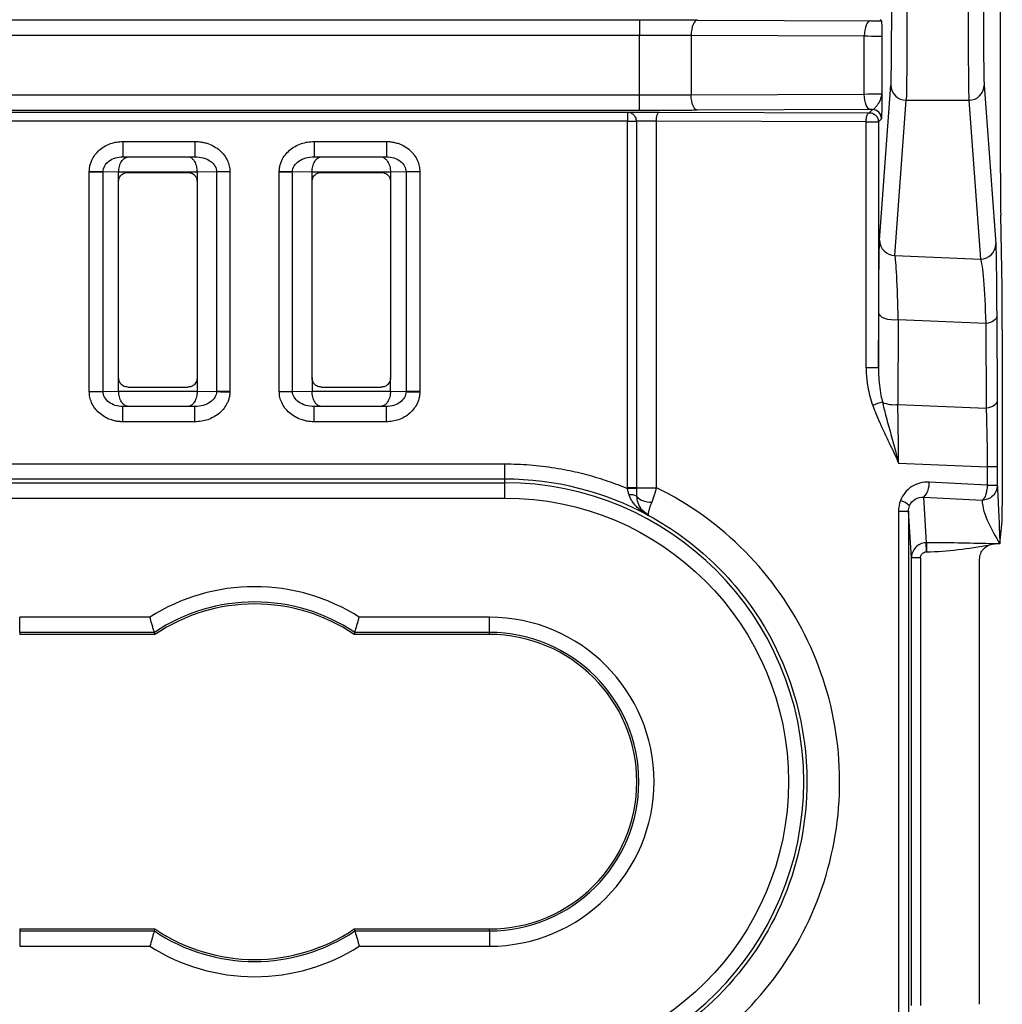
# Model space of a CAD drawing. Extents: x 897.4 to 914.4, y -8.5 to 2.5.
# Tile 35 of 102: x 903.702 to 904.336, y -0.321 to 0.314. Entities that reach past the tile are written whole.
import ezdxf

# ---------------------------------------------------------------- set-up
doc = ezdxf.new("R2010")
doc.units = 0
doc.header["$LTSCALE"] = 4
doc.header["$MEASUREMENT"] = 0
doc.layers.get('0').update_dxf_attribs({"linetype": 'CONTINUOUS'})

msp = doc.modelspace()

# ---------------------------------------------------------------- linework, layer by layer
for p, q in [((904.33518, 0.2151), (904.33518, 0.61299)), ((903.60534, 0.31409), (904.10232, 0.31409)), ((904.10232, 0.31409), (904.10232, 0.30425)), ((904.13976, 0.31402), (904.25143, 0.31357)), ((904.25762, 0.31435), (904.25844, 0.31353)), ((903.60534, 0.30425), (904.10232, 0.30425)), ((904.10232, 0.26549), (904.10232, 0.30425)), ((904.1356, 0.30418), (904.24727, 0.30373)), ((904.1356, 0.30418), (904.1356, 0.26556)), ((904.24727, 0.26602), (904.24727, 0.30373)), ((904.25863, 0.30349), (904.25863, 0.26625)), ((904.25722, 0.17184), (904.26452, 0.27196)), ((904.32464, 0.27196), (904.33211, 0.16943)), ((904.10232, 0.26549), (903.60534, 0.26549)), ((904.10232, 0.25565), (904.10232, 0.26549)), ((904.24727, 0.26602), (904.1356, 0.26556)), ((904.26706, 0.16206), (904.27436, 0.26219)), ((904.27436, 0.26219), (904.3148, 0.26219)), ((904.3148, 0.26219), (904.32227, 0.15966)), ((904.10232, 0.25565), (903.60534, 0.25565)), ((903.6132, 0.25452), (904.09446, 0.25452)), ((904.09446, 0.25452), (904.09446, 0.24861)), ((904.11514, 0.25461), (904.25051, 0.25418)), ((904.25143, 0.25617), (904.13976, 0.25572)), ((904.25051, 0.25418), (904.2525, 0.25618)), ((904.2525, 0.25618), (904.25143, 0.25617)), ((904.09446, 0.24861), (903.6132, 0.24861)), ((904.09446, 0.24861), (904.1002, 0.24861)), ((904.09446, 0.0121), (904.09446, 0.24861)), ((904.1002, 0.24861), (904.1002, 0.0121)), ((904.11312, 0.0121), (904.11312, 0.24871)), ((904.24849, 0.24828), (904.11312, 0.24871)), ((904.24849, 0.08949), (904.24849, 0.24828)), ((904.24849, 0.24828), (904.25641, 0.24828)), ((904.25841, 0.25027), (904.25641, 0.24828)), ((904.25641, 0.24828), (904.25641, 0.08949)), ((903.76881, 0.23557), (903.81536, 0.23557)), ((903.76881, 0.23557), (903.76881, 0.22573)), ((903.81536, 0.23557), (903.81536, 0.22573)), ((903.89231, 0.23557), (903.93886, 0.23557)), ((903.89231, 0.23557), (903.89231, 0.22573)), ((903.93886, 0.23557), (903.93886, 0.22573)), ((903.76881, 0.22573), (903.81536, 0.22573)), ((903.76881, 0.22573), (903.77238, 0.22566)), ((903.77238, 0.22566), (903.81101, 0.22566)), ((903.81101, 0.22566), (903.81536, 0.22573)), ((903.89231, 0.22573), (903.93886, 0.22573)), ((903.89231, 0.22573), (903.89666, 0.22566)), ((903.89666, 0.22566), (903.93529, 0.22566)), ((903.93529, 0.22566), (903.93886, 0.22573)), ((903.74717, 0.21596), (903.74717, 0.21629)), ((903.86976, 0.21597), (903.86976, 0.21623)), ((903.74717, 0.07425), (903.74717, 0.21596)), ((903.74717, 0.21596), (903.75609, 0.21596)), ((903.75609, 0.07425), (903.75609, 0.21596)), ((903.7661, 0.21577), (903.75609, 0.21596)), ((903.81673, 0.21582), (903.7661, 0.21582)), ((903.7661, 0.20974), (903.7661, 0.21577)), ((903.77201, 0.21564), (903.81082, 0.21564)), ((903.82935, 0.21597), (903.81673, 0.21578)), ((903.81673, 0.21578), (903.81673, 0.21582)), ((903.81673, 0.21578), (903.81673, 0.20974)), ((903.82935, 0.21597), (903.82935, 0.07424)), ((903.8379, 0.21597), (903.82935, 0.21597)), ((903.8379, 0.21597), (903.8379, 0.07424)), ((903.86976, 0.07424), (903.86976, 0.21597)), ((903.86976, 0.21597), (903.87831, 0.21597)), ((903.87831, 0.07424), (903.87831, 0.21597)), ((903.89093, 0.21578), (903.87831, 0.21597)), ((903.89093, 0.21582), (903.89093, 0.21578)), ((903.94156, 0.21582), (903.89093, 0.21582)), ((903.89093, 0.20974), (903.89093, 0.21578)), ((903.89684, 0.21564), (903.93565, 0.21564)), ((903.95157, 0.21596), (903.94156, 0.21577)), ((903.94156, 0.21577), (903.94156, 0.20974)), ((903.95157, 0.21596), (903.95157, 0.07425)), ((903.9605, 0.21596), (903.95157, 0.21596)), ((903.9605, 0.21596), (903.9605, 0.07425)), ((903.7661, 0.08295), (903.7661, 0.20974)), ((903.81673, 0.20974), (903.81673, 0.08295)), ((903.89093, 0.08295), (903.89093, 0.20974)), ((903.94156, 0.20974), (903.94156, 0.08295)), ((904.33621, 0.14108), (904.33533, 0.18834)), ((904.26706, 0.16206), (904.32227, 0.15966)), ((904.25641, 0.08949), (904.25659, 0.12517)), ((904.33275, 0.12271), (904.33302, 0.06811)), ((904.26921, 0.12046), (904.26894, 0.06589)), ((904.32568, 0.118), (904.26921, 0.12046)), ((904.32568, 0.118), (904.32595, 0.0634)), ((904.33636, 0.11432), (904.33636, 0.00033)), ((904.25641, 0.08949), (904.24849, 0.08949)), ((903.7661, 0.07444), (903.7661, 0.08295)), ((903.81673, 0.08295), (903.81673, 0.07444)), ((903.89093, 0.08295), (903.89093, 0.07444)), ((903.94156, 0.07444), (903.94156, 0.08295)), ((903.77201, 0.07704), (903.81082, 0.07704)), ((903.89684, 0.07704), (903.93565, 0.07704)), ((903.74717, 0.07425), (903.75609, 0.07425)), ((903.75609, 0.07425), (903.7661, 0.07444)), ((903.7661, 0.07444), (903.7661, 0.07439)), ((903.7661, 0.07439), (903.81673, 0.07439)), ((903.81673, 0.07444), (903.82935, 0.07424)), ((903.8379, 0.07424), (903.82935, 0.07424)), ((903.8379, 0.07424), (903.8379, 0.07398)), ((903.86976, 0.07424), (903.87831, 0.07424)), ((903.87831, 0.07424), (903.89093, 0.07444)), ((903.89093, 0.07444), (903.89093, 0.07439)), ((903.89093, 0.07439), (903.94156, 0.07439)), ((903.94156, 0.07439), (903.94156, 0.07444)), ((903.94156, 0.07444), (903.95157, 0.07425)), ((903.9605, 0.07425), (903.95157, 0.07425)), ((903.9605, 0.07425), (903.96049, 0.07392)), ((903.77238, 0.06455), (903.76881, 0.06448)), ((903.76881, 0.05464), (903.76881, 0.06448)), ((903.81536, 0.06448), (903.76881, 0.06448)), ((903.81101, 0.06455), (903.77238, 0.06455)), ((903.81536, 0.06448), (903.81101, 0.06455)), ((903.81536, 0.05464), (903.81536, 0.06448)), ((903.89666, 0.06455), (903.89231, 0.06448)), ((903.89231, 0.05464), (903.89231, 0.06448)), ((903.93886, 0.06448), (903.89231, 0.06448)), ((903.93529, 0.06455), (903.89666, 0.06455)), ((903.93886, 0.06448), (903.93529, 0.06455)), ((903.93886, 0.05464), (903.93886, 0.06448)), ((904.26894, 0.06589), (904.32595, 0.0634)), ((903.81536, 0.05464), (903.76881, 0.05464)), ((903.93886, 0.05464), (903.89231, 0.05464)), ((903.69241, 0.02747), (904.01525, 0.02747)), ((904.01525, 0.01763), (904.01525, 0.02747)), ((904.26943, 0.02802), (904.32665, 0.02552)), ((904.32665, 0.02552), (904.32665, 0.01372)), ((904.33312, 0.02552), (904.32665, 0.02552)), ((904.33312, 0.02552), (904.33312, 0.01372)), ((904.01525, 0.01763), (903.69241, 0.01763)), ((903.69241, 0.01527), (904.01525, 0.01527)), ((904.01525, 0.01527), (904.01525, 0.01763)), ((904.01525, 0.00543), (904.01525, 0.01527)), ((904.32665, 0.01372), (904.2891, 0.01569)), ((904.32665, 0.01372), (904.33312, 0.01372)), ((904.1002, 0.0121), (904.09446, 0.0121)), ((904.09446, 0.01156), (904.09446, 0.0121)), ((904.1002, 0.0121), (904.11312, 0.0121)), ((903.69241, 0.00543), (904.01525, 0.00543)), ((904.28574, 0.00594), (904.32328, 0.00398)), ((904.28752, -0.02346), (904.28574, 0.00594)), ((904.10514, -0.00347), (904.10395, -0.00253)), ((904.1081, -0.00582), (904.10514, -0.00347)), ((904.10807, -0.00584), (904.1081, -0.00582)), ((904.26938, -0.00314), (904.26938, -0.35231)), ((904.26938, -0.00314), (904.27585, -0.00314)), ((904.27585, -0.00314), (904.27585, -0.35231)), ((904.27768, -0.03327), (904.27585, -0.00314)), ((904.33482, -0.02418), (904.33628, -0.00947)), ((904.28693, -0.02347), (904.28728, -0.02931)), ((904.28752, -0.02346), (904.28752, -0.0293)), ((904.32824, -0.0241), (904.32824, -0.02476)), ((904.33482, -0.02418), (904.33156, -0.02418)), ((904.27768, -0.32218), (904.27768, -0.03327)), ((904.28358, -0.03327), (904.27768, -0.03327)), ((904.28358, -0.03327), (904.28358, -0.32218)), ((904.32174, -0.32144), (904.32174, -0.03402)), ((903.78624, -0.07151), (903.70226, -0.07151)), ((903.70226, -0.08136), (903.70226, -0.07151)), ((904.00541, -0.07151), (903.92143, -0.07151)), ((904.00541, -0.08136), (904.00541, -0.07151)), ((903.78917, -0.08136), (903.70226, -0.08136)), ((903.70226, -0.08136), (903.70226, -0.08265)), ((903.78956, -0.08265), (903.78917, -0.08136)), ((903.9185, -0.08136), (903.9181, -0.08265)), ((904.00541, -0.08136), (903.9185, -0.08136)), ((904.00541, -0.08265), (904.00541, -0.08136)), ((903.78956, -0.08265), (903.70226, -0.08265)), ((904.00541, -0.08265), (903.9181, -0.08265)), ((903.70226, -0.27281), (903.70226, -0.2741)), ((903.70226, -0.27281), (903.78956, -0.27281)), ((903.78917, -0.2741), (903.78956, -0.27281)), ((903.9181, -0.27281), (903.9185, -0.2741)), ((903.9181, -0.27281), (904.00541, -0.27281)), ((904.00541, -0.2741), (904.00541, -0.27281)), ((903.70226, -0.2741), (903.70226, -0.28394)), ((903.70226, -0.2741), (903.78917, -0.2741)), ((903.9185, -0.2741), (904.00541, -0.2741)), ((904.00541, -0.2741), (904.00541, -0.28394)), ((903.70226, -0.28394), (903.78624, -0.28394)), ((903.92143, -0.28394), (904.00541, -0.28394))]:
    msp.add_line(p, q)
at = {"flags": 128}
for points in [[(904.13976, 0.31402), (904.13895, 0.31382), (904.13817, 0.31325), (904.13746, 0.31234), (904.13683, 0.31111), (904.13631, 0.30962), (904.13592, 0.30793), (904.13568, 0.30609), (904.1356, 0.30418)], [(904.25143, 0.31357), (904.25062, 0.31337), (904.24984, 0.3128), (904.24913, 0.31188), (904.2485, 0.31066), (904.24798, 0.30917), (904.24759, 0.30747), (904.24735, 0.30564), (904.24727, 0.30373)], [(904.13976, 0.25572), (904.13895, 0.25592), (904.13817, 0.25649), (904.13746, 0.2574), (904.13683, 0.25863), (904.13631, 0.26012), (904.13592, 0.26181), (904.13568, 0.26365), (904.1356, 0.26556)], [(904.25143, 0.25617), (904.25062, 0.25638), (904.24984, 0.25694), (904.24913, 0.25786), (904.2485, 0.25908), (904.24798, 0.26057), (904.24759, 0.26227), (904.24735, 0.2641), (904.24727, 0.26602)], [(904.11312, 0.24871), (904.11316, 0.24986), (904.11328, 0.25096), (904.11347, 0.25197), (904.11372, 0.25287), (904.11403, 0.2536), (904.11437, 0.25415), (904.11475, 0.25449), (904.11514, 0.25461)], [(903.74717, 0.21629), (903.74856, 0.21627), (903.74992, 0.21624), (903.75123, 0.21622), (903.75246, 0.21619), (903.75358, 0.21617), (903.75457, 0.21615), (903.75541, 0.21614), (903.75609, 0.21613)], [(903.86976, 0.21623), (903.87105, 0.21621), (903.87232, 0.21619), (903.87355, 0.21618), (903.87471, 0.21616), (903.87578, 0.21614), (903.87675, 0.21613), (903.8776, 0.21611), (903.87832, 0.2161)], [(904.26921, 0.12046), (904.26697, 0.12028), (904.26471, 0.12036), (904.26253, 0.12069), (904.26057, 0.12126), (904.25891, 0.12204), (904.25766, 0.12298), (904.25687, 0.12405), (904.25659, 0.12517)], [(904.33275, 0.12271), (904.33261, 0.12192), (904.33223, 0.12116), (904.3316, 0.12044), (904.33076, 0.11977), (904.32972, 0.11918), (904.3285, 0.11868), (904.32715, 0.11829), (904.32568, 0.118)], [(903.82935, 0.07411), (903.83006, 0.0741), (903.83091, 0.07409), (903.83188, 0.07407), (903.83295, 0.07406), (903.83411, 0.07404), (903.83534, 0.07402), (903.83661, 0.074), (903.8379, 0.07398)], [(903.95157, 0.07409), (903.95225, 0.07407), (903.95309, 0.07406), (903.95409, 0.07404), (903.95521, 0.07402), (903.95643, 0.074), (903.95774, 0.07397), (903.9591, 0.07395), (903.96049, 0.07392)], [(904.33302, 0.06811), (904.33288, 0.06733), (904.3325, 0.06656), (904.33188, 0.06584), (904.33104, 0.06518), (904.32999, 0.06459), (904.32878, 0.06409), (904.32742, 0.06369), (904.32595, 0.0634)], [(904.1002, 0.01163), (904.09989, 0.01163), (904.09942, 0.01162), (904.09883, 0.01161), (904.09811, 0.01161), (904.09729, 0.0116), (904.09639, 0.01158), (904.09544, 0.01157), (904.09446, 0.01156)]]:
    msp.add_lwpolyline(points, dxfattribs=at)
for centre, radius, start, end in [((904.27433, 0.27201), 0.00982, 180.27318, 270.13236), ((904.31482, 0.27201), 0.00982, 269.86764, 359.72687), ((904.2525, 0.25027), 0.00591, 0.00505, 89.9954), ((904.26704, 0.17188), 0.00982, 180.27322, 270.13275), ((904.32229, 0.16948), 0.00982, 269.86732, 359.72665), ((904.26715, 0.03076), 0.03738, 102.55951, 112.71241), ((904.26621, 0.08283), 0.01716, 245.20387, 279.12448), ((904.01525, -0.17773), 0.19535, 61.62986, 90), ((904.01525, -0.17773), 0.193, 270, 90), ((904.27676, 0.0145), 0.0124, 316.3833, 5.49164), ((904.09649, -0.00047), 0.00801, 61.23742, 97.06344), ((904.10884, 0.01417), 0.01141, 221.89914, 276.55811), ((904.26651, -0.00974), 0.01423, 45.43377, 73.00163), ((904.10191, -0.00456), 0.00288, 44.79336, 89.0649), ((903.85383, -0.17773), 0.11606, 56.13822, 123.86178), ((903.85383, -0.17773), 0.11477, 55.9428, 124.0572), ((904.00541, -0.17773), 0.09637, 270, 90), ((904.00541, -0.17773), 0.09508, 0, 90), ((904.00541, -0.17773), 0.09508, 270, 0), ((903.85383, -0.17773), 0.11477, 235.9428, 304.0572), ((903.85383, -0.17773), 0.11606, 236.13822, 303.86178)]:
    msp.add_arc(centre, radius, start, end)
for centre, major_axis, start_param, end_param in [((904.33544, 0.2151), (0, 0.02953), 1.570796, 2.70526), ((904.33611, 0.11432), (0, 0.02953), 4.712389, 5.846853), ((904.33628, 0.00033), (0, 0.00984), 3.228859, 4.712389)]:
    msp.add_ellipse(centre, major_axis=major_axis, ratio=0.008727, start_param=start_param, end_param=end_param)
for points, knots in [([(904.26452, 0.27196), (904.26453, 0.27219), (904.26456, 0.27264), (904.2646, 0.27372), (904.26464, 0.27512), (904.26468, 0.27685), (904.26474, 0.28002), (904.26481, 0.2855), (904.2649, 0.29438), (904.26496, 0.30484), (904.26501, 0.31511), (904.26503, 0.32438), (904.26504, 0.33232), (904.26504, 0.33768), (904.26504, 0.34037)], [0, 0, 0, 0, 0.048542, 0.09674, 0.144834, 0.193065, 0.241671, 0.370757, 0.500048, 0.629132, 0.758422, 0.839089, 0.919244, 1, 1, 1, 1]), ([(904.27489, 0.34037), (904.27489, 0.33849), (904.27489, 0.33465), (904.27488, 0.32883), (904.27487, 0.32288), (904.27485, 0.31684), (904.27484, 0.31077), (904.27481, 0.30471), (904.27479, 0.29874), (904.27475, 0.29292), (904.27472, 0.28733), (904.27468, 0.28206), (904.27464, 0.27718), (904.27459, 0.2728), (904.27454, 0.269), (904.27448, 0.26589), (904.27442, 0.26348), (904.27438, 0.26262), (904.27436, 0.26219)], [0, 0, 0, 0, 0.049462, 0.100663, 0.153603, 0.208281, 0.264698, 0.322853, 0.382746, 0.444378, 0.507748, 0.572856, 0.639702, 0.708287, 0.778608, 0.850668, 0.924465, 1, 1, 1, 1]), ([(904.31427, 0.34037), (904.31427, 0.33085), (904.31428, 0.32133), (904.31434, 0.30352), (904.31437, 0.29524), (904.31447, 0.28099), (904.31453, 0.27502), (904.31466, 0.26619), (904.31473, 0.26332), (904.3148, 0.26219)], [0, 0, 0, 0, 0.25, 0.25, 0.5, 0.5, 0.75, 0.75, 1, 1, 1, 1]), ([(904.32411, 0.34037), (904.32411, 0.33876), (904.32411, 0.33553), (904.32412, 0.33073), (904.32413, 0.32599), (904.32414, 0.3213), (904.32416, 0.31415), (904.3242, 0.30484), (904.32426, 0.29439), (904.32435, 0.2855), (904.32443, 0.27945), (904.32451, 0.27558), (904.32457, 0.27319), (904.32462, 0.27237), (904.32464, 0.27196)], [0, 0, 0, 0, 0.04854, 0.0967367, 0.1448293, 0.1930585, 0.2416627, 0.3707464, 0.5000363, 0.6291218, 0.7584136, 0.8390835, 0.9192405, 1, 1, 1, 1]), ([(904.10232, 0.31409), (904.10418, 0.31409), (904.10788, 0.31409), (904.11339, 0.31409), (904.11882, 0.31408), (904.12418, 0.31407), (904.12946, 0.31406), (904.13468, 0.31404), (904.13806, 0.31403), (904.13976, 0.31402)], [0, 0, 0, 0, 0.144264, 0.287124, 0.429135, 0.570863, 0.712875, 0.855736, 1, 1, 1, 1]), ([(904.25143, 0.31357), (904.25268, 0.31356), (904.25518, 0.31355), (904.25735, 0.31354), (904.25844, 0.31353)], [0, 0, 0, 0, 0.499999, 1, 1, 1, 1]), ([(904.25844, 0.31353), (904.25845, 0.3135), (904.25846, 0.31343), (904.25848, 0.31299), (904.2585, 0.31231), (904.25852, 0.31137), (904.25855, 0.30987), (904.25859, 0.30723), (904.25862, 0.30488), (904.25863, 0.30349)], [0, 0, 0, 0, 0.089429, 0.183313, 0.282704, 0.388492, 0.501415, 0.707219, 1, 1, 1, 1]), ([(904.24727, 0.30373), (904.25062, 0.30371), (904.25351, 0.30367), (904.2575, 0.30359), (904.2586, 0.30354), (904.25863, 0.30349)], [0, 0, 0, 0, 0.5, 0.5, 1, 1, 1, 1]), ([(904.25863, 0.26625), (904.2586, 0.2662), (904.2575, 0.26615), (904.25351, 0.26607), (904.25062, 0.26604), (904.24727, 0.26602)], [0, 0, 0, 0, 0.5, 0.5, 1, 1, 1, 1]), ([(904.2525, 0.25618), (904.25268, 0.25621), (904.25304, 0.25629), (904.25366, 0.25675), (904.25443, 0.25751), (904.25537, 0.25864), (904.25673, 0.26055), (904.25787, 0.26262), (904.25851, 0.26471), (904.25859, 0.26574), (904.25863, 0.26625)], [0, 0, 0, 0, 0.079014, 0.162787, 0.250163, 0.369419, 0.500511, 0.750753, 0.876512, 1, 1, 1, 1]), ([(904.25863, 0.26625), (904.25862, 0.26431), (904.25859, 0.26137), (904.25856, 0.25781), (904.25853, 0.25503), (904.25849, 0.25253), (904.25845, 0.25066), (904.25842, 0.2504), (904.25841, 0.25027)], [0, 0, 0, 0, 0.250924, 0.381584, 0.500814, 0.679307, 0.843358, 1, 1, 1, 1]), ([(904.09446, 0.25452), (904.09465, 0.25452), (904.09503, 0.25454), (904.09595, 0.25455), (904.09732, 0.25457), (904.09939, 0.25459), (904.10225, 0.25461), (904.10549, 0.25462), (904.10882, 0.25462), (904.11211, 0.25462), (904.11413, 0.25462), (904.11514, 0.25461)], [0, 0, 0, 0, 0.079129, 0.158211, 0.238652, 0.367859, 0.500082, 0.629289, 0.761512, 0.88003, 1, 1, 1, 1]), ([(904.09446, 0.25452), (904.09451, 0.25452), (904.09467, 0.25452), (904.09504, 0.25449), (904.09569, 0.2544), (904.09698, 0.25402), (904.09845, 0.25301), (904.09985, 0.25111), (904.10007, 0.24956), (904.1002, 0.24861)], [0, 0, 0, 0, 0.0168247, 0.0579803, 0.1174947, 0.2414558, 0.5010324, 0.6946557, 1, 1, 1, 1]), ([(904.13976, 0.25572), (904.13806, 0.25571), (904.13468, 0.2557), (904.12946, 0.25568), (904.12418, 0.25567), (904.11882, 0.25566), (904.11339, 0.25565), (904.10788, 0.25565), (904.10418, 0.25565), (904.10232, 0.25565)], [0, 0, 0, 0, 0.144264, 0.287125, 0.429137, 0.570865, 0.712876, 0.855736, 1, 1, 1, 1]), ([(904.11312, 0.24871), (904.11255, 0.24871), (904.11139, 0.24872), (904.10952, 0.24872), (904.10758, 0.24871), (904.10564, 0.2487), (904.10382, 0.24869), (904.10221, 0.24867), (904.1009, 0.24864), (904.10043, 0.24862), (904.1002, 0.24861)], [0, 0, 0, 0, 0.10786, 0.220619, 0.338277, 0.460833, 0.588285, 0.720631, 0.85787, 1, 1, 1, 1]), ([(904.24849, 0.24828), (904.2485, 0.24879), (904.24853, 0.24974), (904.2487, 0.25094), (904.24889, 0.25181), (904.2492, 0.25286), (904.24962, 0.25363), (904.25005, 0.25406), (904.25036, 0.25417), (904.25048, 0.25418), (904.25051, 0.25418)], [0, 0, 0, 0, 0.167369, 0.306613, 0.417665, 0.50047, 0.759332, 0.858825, 0.962108, 1, 1, 1, 1]), ([(904.25051, 0.25418), (904.25061, 0.25418), (904.25079, 0.25418), (904.25114, 0.25415), (904.25178, 0.25407), (904.2531, 0.25369), (904.25462, 0.25268), (904.25606, 0.25078), (904.25628, 0.24923), (904.25641, 0.24828)], [0, 0, 0, 0, 0.032671, 0.057605, 0.117135, 0.241141, 0.500843, 0.6945, 1, 1, 1, 1]), ([(903.74717, 0.21629), (903.74722, 0.2171), (903.74731, 0.21873), (903.74788, 0.22112), (903.74892, 0.22392), (903.75073, 0.22701), (903.75354, 0.23005), (903.75696, 0.23255), (903.76076, 0.23429), (903.76477, 0.23539), (903.76745, 0.23551), (903.76881, 0.23557)], [0, 0, 0, 0, 0.075797, 0.151886, 0.229666, 0.354402, 0.484464, 0.614064, 0.749062, 0.873345, 1, 1, 1, 1]), ([(903.81536, 0.23557), (903.8163, 0.23554), (903.81819, 0.23549), (903.82097, 0.23501), (903.82421, 0.2341), (903.82778, 0.23251), (903.83136, 0.22997), (903.83431, 0.22687), (903.83638, 0.22338), (903.83768, 0.21969), (903.83783, 0.21721), (903.8379, 0.21597)], [0, 0, 0, 0, 0.0857, 0.170497, 0.255434, 0.390288, 0.522424, 0.650286, 0.775327, 0.888089, 1, 1, 1, 1]), ([(903.86976, 0.21623), (903.86981, 0.21705), (903.8699, 0.21867), (903.87048, 0.22108), (903.87156, 0.22389), (903.87346, 0.22699), (903.87638, 0.23004), (903.87995, 0.23255), (903.88391, 0.23429), (903.88809, 0.23539), (903.89089, 0.23551), (903.89231, 0.23557)], [0, 0, 0, 0, 0.07411, 0.148623, 0.225022, 0.348271, 0.477868, 0.608071, 0.744662, 0.870967, 1, 1, 1, 1]), ([(903.93886, 0.23557), (903.93976, 0.23554), (903.94156, 0.23549), (903.94423, 0.235), (903.94734, 0.2341), (903.95078, 0.2325), (903.95421, 0.22998), (903.95705, 0.22686), (903.95903, 0.22337), (903.96028, 0.21968), (903.96042, 0.2172), (903.9605, 0.21596)], [0, 0, 0, 0, 0.083525, 0.166813, 0.250952, 0.383035, 0.515781, 0.642974, 0.770695, 0.885054, 1, 1, 1, 1]), ([(903.75609, 0.21613), (903.75614, 0.21868), (903.75753, 0.22117), (903.76222, 0.22472), (903.76549, 0.22574), (903.76881, 0.22573)], [0, 0, 0, 0, 0.5, 0.5, 1, 1, 1, 1]), ([(903.7661, 0.21582), (903.76613, 0.21644), (903.76618, 0.21769), (903.76656, 0.21953), (903.76714, 0.22128), (903.76812, 0.22316), (903.76988, 0.22512), (903.77145, 0.22546), (903.77238, 0.22566)], [0, 0, 0, 0, 0.109877, 0.224595, 0.345563, 0.473984, 0.690646, 1, 1, 1, 1]), ([(903.81101, 0.22566), (903.81138, 0.22562), (903.81208, 0.22554), (903.81304, 0.22502), (903.81384, 0.22435), (903.81451, 0.22358), (903.81543, 0.22219), (903.81644, 0.21971), (903.81664, 0.21707), (903.81673, 0.21582)], [0, 0, 0, 0, 0.1343242, 0.2539107, 0.3587913, 0.4490188, 0.5246821, 0.7738786, 1, 1, 1, 1]), ([(903.81536, 0.22573), (903.81905, 0.22574), (903.82268, 0.2247), (903.82786, 0.22109), (903.82936, 0.21855), (903.82935, 0.21597)], [0, 0, 0, 0, 0.5, 0.5, 1, 1, 1, 1]), ([(903.87832, 0.2161), (903.87835, 0.21866), (903.87988, 0.22116), (903.88504, 0.22472), (903.88865, 0.22574), (903.89231, 0.22573)], [0, 0, 0, 0, 0.5, 0.5, 1, 1, 1, 1]), ([(903.89093, 0.21582), (903.89095, 0.21644), (903.891, 0.21769), (903.89134, 0.21953), (903.89187, 0.22127), (903.89276, 0.22315), (903.89437, 0.22512), (903.89581, 0.22546), (903.89666, 0.22566)], [0, 0, 0, 0, 0.111368, 0.227364, 0.349191, 0.477887, 0.693566, 1, 1, 1, 1]), ([(903.93529, 0.22566), (903.93569, 0.22562), (903.93646, 0.22554), (903.93751, 0.22502), (903.93839, 0.22435), (903.93912, 0.22358), (903.94013, 0.22219), (903.94124, 0.21973), (903.94145, 0.21708), (903.94156, 0.21582)], [0, 0, 0, 0, 0.135719, 0.256387, 0.36204, 0.452737, 0.52858, 0.776663, 1, 1, 1, 1]), ([(903.93886, 0.22573), (903.94221, 0.22574), (903.94551, 0.22469), (903.95022, 0.22108), (903.95158, 0.21854), (903.95157, 0.21596)], [0, 0, 0, 0, 0.5, 0.5, 1, 1, 1, 1]), ([(903.7661, 0.20974), (903.76614, 0.21026), (903.76621, 0.21128), (903.76683, 0.21273), (903.76794, 0.21414), (903.76967, 0.21541), (903.77123, 0.21557), (903.77201, 0.21564)], [0, 0, 0, 0, 0.168226, 0.331136, 0.500763, 0.749584, 1, 1, 1, 1]), ([(903.81082, 0.21564), (903.81134, 0.21561), (903.81237, 0.21554), (903.81382, 0.21492), (903.81523, 0.21381), (903.8165, 0.21207), (903.81666, 0.21052), (903.81673, 0.20974)], [0, 0, 0, 0, 0.168347, 0.331334, 0.500978, 0.749725, 1, 1, 1, 1]), ([(903.89093, 0.20974), (903.89096, 0.21026), (903.89103, 0.21128), (903.89165, 0.21273), (903.89276, 0.21414), (903.8945, 0.21541), (903.89606, 0.21557), (903.89684, 0.21564)], [0, 0, 0, 0, 0.168129, 0.330961, 0.500548, 0.749416, 1, 1, 1, 1]), ([(903.93565, 0.21564), (903.93617, 0.21561), (903.9372, 0.21554), (903.93864, 0.21492), (903.94006, 0.21381), (903.94132, 0.21207), (903.94148, 0.21052), (903.94156, 0.20974)], [0, 0, 0, 0, 0.168226, 0.331136, 0.500763, 0.749584, 1, 1, 1, 1]), ([(904.25659, 0.12517), (904.2566, 0.1267), (904.25662, 0.12977), (904.25664, 0.13417), (904.25667, 0.1384), (904.25671, 0.14387), (904.25677, 0.15025), (904.25685, 0.15692), (904.25694, 0.16254), (904.25703, 0.16692), (904.25712, 0.17016), (904.25719, 0.17128), (904.25722, 0.17184)], [0, 0, 0, 0, 0.060272, 0.120571, 0.181114, 0.242113, 0.367905, 0.49477, 0.622127, 0.750301, 0.874996, 1, 1, 1, 1]), ([(904.33211, 0.16943), (904.33213, 0.16918), (904.33216, 0.16868), (904.33221, 0.16754), (904.33226, 0.16612), (904.33232, 0.16379), (904.3324, 0.16011), (904.33248, 0.1545), (904.33256, 0.14781), (904.33263, 0.14019), (904.3327, 0.13186), (904.33273, 0.12575), (904.33275, 0.12271)], [0, 0, 0, 0, 0.062682, 0.125145, 0.187583, 0.250188, 0.378263, 0.505924, 0.632544, 0.758465, 0.879649, 1, 1, 1, 1]), ([(904.26921, 0.12046), (904.26896, 0.13164), (904.26863, 0.14137), (904.26789, 0.15578), (904.26747, 0.16045), (904.26706, 0.16206)], [0, 0, 0, 0, 0.5, 0.5, 1, 1, 1, 1]), ([(904.32227, 0.15966), (904.32295, 0.15803), (904.32361, 0.15335), (904.32479, 0.13892), (904.32531, 0.12918), (904.32568, 0.118)], [0, 0, 0, 0, 0.5, 0.5, 1, 1, 1, 1]), ([(904.24849, 0.08949), (904.24851, 0.08815), (904.24856, 0.08543), (904.24894, 0.08132), (904.24965, 0.07651), (904.25079, 0.07109), (904.25208, 0.06718), (904.25271, 0.06525)], [0, 0, 0, 0, 0.162568, 0.328755, 0.499178, 0.752149, 1, 1, 1, 1]), ([(904.25641, 0.08949), (904.25644, 0.08793), (904.25649, 0.08417), (904.25702, 0.07821), (904.25788, 0.07235), (904.25869, 0.06872), (904.25902, 0.06725)], [0, 0, 0, 0, 0.206972, 0.498996, 0.796964, 1, 1, 1, 1]), ([(903.77201, 0.07704), (903.77149, 0.07708), (903.77047, 0.07715), (903.76902, 0.07777), (903.76761, 0.07888), (903.76634, 0.08061), (903.76618, 0.08217), (903.7661, 0.08295)], [0, 0, 0, 0, 0.1682263, 0.3311358, 0.500763, 0.7495838, 1, 1, 1, 1]), ([(903.81673, 0.08295), (903.8167, 0.08243), (903.81663, 0.0814), (903.81601, 0.07996), (903.8149, 0.07854), (903.81316, 0.07728), (903.8116, 0.07712), (903.81082, 0.07704)], [0, 0, 0, 0, 0.168129, 0.330961, 0.500548, 0.749416, 1, 1, 1, 1]), ([(903.89684, 0.07704), (903.89632, 0.07708), (903.89529, 0.07715), (903.89385, 0.07777), (903.89243, 0.07888), (903.89116, 0.08061), (903.89101, 0.08217), (903.89093, 0.08295)], [0, 0, 0, 0, 0.168347, 0.331334, 0.500978, 0.749725, 1, 1, 1, 1]), ([(903.94156, 0.08295), (903.94152, 0.08243), (903.94145, 0.0814), (903.94083, 0.07996), (903.93972, 0.07854), (903.93799, 0.07728), (903.93643, 0.07712), (903.93565, 0.07704)], [0, 0, 0, 0, 0.168226, 0.331136, 0.500763, 0.749584, 1, 1, 1, 1]), ([(903.76881, 0.05464), (903.76791, 0.05467), (903.7661, 0.05473), (903.76343, 0.05521), (903.76032, 0.05611), (903.75688, 0.05771), (903.75345, 0.06024), (903.75061, 0.06335), (903.74863, 0.06684), (903.74738, 0.07053), (903.74724, 0.07301), (903.74717, 0.07425)], [0, 0, 0, 0, 0.083525, 0.166813, 0.250952, 0.383035, 0.515781, 0.642974, 0.770695, 0.885054, 1, 1, 1, 1]), ([(903.76881, 0.06448), (903.76545, 0.06447), (903.76215, 0.06552), (903.75744, 0.06914), (903.75608, 0.07168), (903.75609, 0.07425)], [0, 0, 0, 0, 0.5, 0.5, 1, 1, 1, 1]), ([(903.77238, 0.06455), (903.77197, 0.06459), (903.7712, 0.06467), (903.77016, 0.06519), (903.76927, 0.06587), (903.76854, 0.06663), (903.76753, 0.06802), (903.76642, 0.07049), (903.76621, 0.07314), (903.7661, 0.07439)], [0, 0, 0, 0, 0.135719, 0.256387, 0.36204, 0.452737, 0.52858, 0.776663, 1, 1, 1, 1]), ([(903.81673, 0.07439), (903.81671, 0.07378), (903.81666, 0.07252), (903.81632, 0.07069), (903.81579, 0.06894), (903.8149, 0.06706), (903.81329, 0.06509), (903.81185, 0.06475), (903.81101, 0.06455)], [0, 0, 0, 0, 0.111368, 0.227364, 0.349191, 0.477887, 0.693566, 1, 1, 1, 1]), ([(903.82935, 0.07411), (903.82931, 0.07156), (903.82779, 0.06905), (903.82262, 0.0655), (903.81901, 0.06447), (903.81536, 0.06448)], [0, 0, 0, 0, 0.5, 0.5, 1, 1, 1, 1]), ([(903.8379, 0.07398), (903.83786, 0.07317), (903.83776, 0.07154), (903.83718, 0.06913), (903.8361, 0.06633), (903.83421, 0.06322), (903.83128, 0.06018), (903.82771, 0.05766), (903.82375, 0.05593), (903.81957, 0.05483), (903.81677, 0.0547), (903.81536, 0.05464)], [0, 0, 0, 0, 0.07411, 0.148623, 0.225022, 0.348271, 0.477868, 0.608071, 0.744662, 0.870967, 1, 1, 1, 1]), ([(903.89231, 0.05464), (903.89136, 0.05467), (903.88948, 0.05473), (903.88669, 0.05521), (903.88345, 0.05612), (903.87988, 0.05771), (903.8763, 0.06024), (903.87335, 0.06334), (903.87128, 0.06684), (903.86999, 0.07052), (903.86983, 0.073), (903.86976, 0.07424)], [0, 0, 0, 0, 0.0857, 0.170497, 0.255434, 0.390288, 0.522424, 0.650286, 0.775327, 0.888089, 1, 1, 1, 1]), ([(903.89231, 0.06448), (903.88862, 0.06447), (903.88498, 0.06552), (903.87981, 0.06913), (903.87831, 0.07166), (903.87831, 0.07424)], [0, 0, 0, 0, 0.5, 0.5, 1, 1, 1, 1]), ([(903.89666, 0.06455), (903.89628, 0.06459), (903.89558, 0.06467), (903.89463, 0.06519), (903.89382, 0.06587), (903.89316, 0.06663), (903.89223, 0.06803), (903.89122, 0.0705), (903.89102, 0.07314), (903.89093, 0.07439)], [0, 0, 0, 0, 0.134324, 0.253911, 0.358791, 0.449019, 0.524682, 0.773879, 1, 1, 1, 1]), ([(903.94156, 0.07439), (903.94153, 0.07378), (903.94148, 0.07252), (903.94111, 0.07068), (903.94052, 0.06894), (903.93954, 0.06706), (903.93778, 0.06509), (903.93621, 0.06475), (903.93529, 0.06455)], [0, 0, 0, 0, 0.1098771, 0.2245948, 0.3455625, 0.4739839, 0.6906457, 1, 1, 1, 1]), ([(903.95157, 0.07409), (903.95153, 0.07154), (903.95014, 0.06904), (903.94544, 0.0655), (903.94217, 0.06447), (903.93886, 0.06448)], [0, 0, 0, 0, 0.5, 0.5, 1, 1, 1, 1]), ([(903.96049, 0.07392), (903.96045, 0.07311), (903.96035, 0.07149), (903.95978, 0.06909), (903.95875, 0.06629), (903.95693, 0.0632), (903.95413, 0.06017), (903.9507, 0.05766), (903.9469, 0.05592), (903.9429, 0.05483), (903.94021, 0.0547), (903.93886, 0.05464)], [0, 0, 0, 0, 0.075797, 0.151886, 0.229666, 0.354402, 0.484464, 0.614064, 0.749062, 0.873345, 1, 1, 1, 1]), ([(904.25271, 0.06525), (904.25338, 0.0635), (904.25485, 0.05963), (904.25758, 0.05339), (904.26081, 0.04645), (904.26407, 0.03966), (904.26698, 0.03352), (904.26864, 0.02979), (904.26943, 0.02802)], [0, 0, 0, 0, 0.137005, 0.30363, 0.500048, 0.700049, 0.857777, 1, 1, 1, 1]), ([(904.25902, 0.06725), (904.25967, 0.06454), (904.26123, 0.05807), (904.26415, 0.04766), (904.26706, 0.0373), (904.26876, 0.03064), (904.26943, 0.02802)], [0, 0, 0, 0, 0.209477, 0.499714, 0.803419, 1, 1, 1, 1]), ([(904.33302, 0.06811), (904.33303, 0.06646), (904.33305, 0.06318), (904.33307, 0.05805), (904.33308, 0.05282), (904.3331, 0.04571), (904.33312, 0.03661), (904.33312, 0.02922), (904.33312, 0.02552)], [0, 0, 0, 0, 0.1265676, 0.2522267, 0.3775022, 0.5029237, 0.7518348, 1, 1, 1, 1]), ([(904.01525, 0.02747), (904.01796, 0.02744), (904.02338, 0.02738), (904.0315, 0.02688), (904.03959, 0.02608), (904.04764, 0.02495), (904.05743, 0.02319), (904.06887, 0.02048), (904.08186, 0.01656), (904.09026, 0.01323), (904.09446, 0.01156)], [0, 0, 0, 0, 0.100121, 0.200027, 0.299875, 0.399823, 0.500028, 0.666749, 0.833162, 1, 1, 1, 1]), ([(904.2891, 0.01569), (904.28513, 0.01589), (904.28118, 0.01486), (904.27465, 0.01067), (904.27209, 0.00753), (904.27067, 0.00387)], [0, 0, 0, 0, 0.5, 0.5, 1, 1, 1, 1]), ([(904.32665, 0.01372), (904.3266, 0.01308), (904.32653, 0.0119), (904.32629, 0.0103), (904.32603, 0.00902), (904.32577, 0.00803), (904.32542, 0.00694), (904.32499, 0.00589), (904.32438, 0.00486), (904.32379, 0.00424), (904.32342, 0.00405), (904.32328, 0.00398)], [0, 0, 0, 0, 0.134496, 0.251775, 0.351815, 0.4346, 0.500122, 0.647339, 0.758381, 0.911679, 1, 1, 1, 1]), ([(904.33312, 0.01372), (904.33312, 0.01142), (904.33216, 0.00873), (904.32831, 0.00493), (904.3256, 0.00398), (904.32328, 0.00398)], [0, 0, 0, 0, 0.5, 0.5, 1, 1, 1, 1]), ([(904.33312, 0.01372), (904.33319, 0.0126), (904.33332, 0.0103), (904.33353, 0.00628), (904.33375, 0.0017), (904.33401, -0.00428), (904.33437, -0.01296), (904.33465, -0.02005), (904.33482, -0.02418)], [0, 0, 0, 0, 0.114404, 0.235782, 0.364162, 0.499565, 0.707973, 1, 1, 1, 1]), ([(904.02063, -0.38918), (904.04427, -0.3891), (904.06788, -0.38503), (904.11246, -0.36934), (904.13342, -0.35772), (904.17036, -0.32824), (904.18633, -0.31037), (904.21151, -0.27037), (904.22071, -0.24825), (904.23132, -0.20219), (904.23273, -0.17827), (904.2276, -0.13129), (904.22106, -0.10823), (904.20076, -0.06555), (904.187, -0.04594), (904.15379, -0.01231), (904.13434, 0.00168), (904.11312, 0.0121)], [0, 0, 0, 0, 0.125, 0.125, 0.25, 0.25, 0.375, 0.375, 0.5, 0.5, 0.625, 0.625, 0.75, 0.75, 0.875, 0.875, 1, 1, 1, 1]), ([(904.09551, 0.00748), (904.09531, 0.00817), (904.09492, 0.0095), (904.09461, 0.01089), (904.09446, 0.01156)], [0, 0, 0, 0, 0.51966, 1, 1, 1, 1]), ([(904.10196, -0.00168), (904.10117, -0.00098), (904.09967, 0.00036), (904.09784, 0.00264), (904.09642, 0.00497), (904.0958, 0.00667), (904.09551, 0.00748)], [0, 0, 0, 0, 0.285295, 0.545933, 0.783498, 1, 1, 1, 1]), ([(904.1002, 0.01163), (904.10021, 0.01075), (904.10023, 0.00901), (904.10031, 0.00737), (904.10035, 0.00655)], [0, 0, 0, 0, 0.505132, 1, 1, 1, 1]), ([(904.10035, 0.00655), (904.10037, 0.00631), (904.10039, 0.00602), (904.10043, 0.00567), (904.10045, 0.00544), (904.10054, 0.00481), (904.1008, 0.00337), (904.10151, 0.0012), (904.10261, -0.0009), (904.10356, -0.00206), (904.10395, -0.00254)], [0, 0, 0, 0, 0.062919, 0.078585, 0.094229, 0.125461, 0.249838, 0.498168, 0.795666, 1, 1, 1, 1]), ([(904.11312, 0.0121), (904.11295, 0.01142), (904.11258, 0.00998), (904.11191, 0.00771), (904.11108, 0.00523), (904.11047, 0.00366), (904.11014, 0.00284)], [0, 0, 0, 0, 0.206337, 0.441474, 0.706248, 1, 1, 1, 1]), ([(904.11014, 0.00284), (904.10993, 0.0023), (904.10949, 0.00118), (904.10892, -0.00041), (904.10842, -0.00193), (904.10809, -0.00315), (904.10788, -0.00421), (904.1078, -0.00501), (904.10787, -0.00558), (904.10803, -0.00574), (904.1081, -0.00582)], [0, 0, 0, 0, 0.109323, 0.2293, 0.359253, 0.498073, 0.600021, 0.749405, 0.877459, 1, 1, 1, 1]), ([(904.2765, 0.0004), (904.27721, 0.00223), (904.27849, 0.00377), (904.28176, 0.00573), (904.28374, 0.00615), (904.28574, 0.00594)], [0, 0, 0, 0, 0.5, 0.5, 1, 1, 1, 1]), ([(904.10807, -0.00584), (904.10682, -0.00511), (904.1047, -0.00387), (904.10276, -0.00232), (904.10196, -0.00168)], [0, 0, 0, 0, 0.587469, 1, 1, 1, 1]), ([(904.1081, -0.00582), (904.12347, -0.01418), (904.13771, -0.02461), (904.16291, -0.04887), (904.17387, -0.06271), (904.20069, -0.10781), (904.21029, -0.14275), (904.21028, -0.17773)], [0, 0, 0, 0, 0.25, 0.25, 0.5, 0.5, 1, 1, 1, 1]), ([(904.28693, -0.02347), (904.28445, -0.02362), (904.28206, -0.02475), (904.27866, -0.02834), (904.27768, -0.0308), (904.27768, -0.03327)], [0, 0, 0, 0, 0.5, 0.5, 1, 1, 1, 1]), ([(904.32174, -0.03402), (904.32178, -0.0334), (904.32185, -0.03217), (904.32237, -0.03042), (904.32316, -0.02883), (904.32419, -0.02745), (904.32541, -0.02629), (904.32676, -0.02537), (904.32775, -0.02496), (904.32824, -0.02476)], [0, 0, 0, 0, 0.154496, 0.305063, 0.451729, 0.594521, 0.733474, 0.868621, 1, 1, 1, 1]), ([(904.28358, -0.03327), (904.28358, -0.03227), (904.28398, -0.03128), (904.28533, -0.02982), (904.28629, -0.02937), (904.28728, -0.02931)], [0, 0, 0, 0, 0.5, 0.5, 1, 1, 1, 1]), ([(903.92143, -0.07151), (903.90123, -0.05866), (903.87778, -0.05183), (903.82989, -0.05183), (903.80644, -0.05866), (903.78624, -0.07151)], [0, 0, 0, 0, 0.5, 0.5, 1, 1, 1, 1]), ([(903.78917, -0.08136), (903.78915, -0.08132), (903.78913, -0.08124), (903.78895, -0.08066), (903.78867, -0.07972), (903.78821, -0.07819), (903.78739, -0.07553), (903.78667, -0.07301), (903.78624, -0.07151)], [0, 0, 0, 0, 0.118268, 0.240943, 0.368387, 0.500922, 0.704299, 1, 1, 1, 1]), ([(903.9185, -0.08136), (903.91851, -0.08132), (903.91853, -0.08124), (903.9187, -0.08066), (903.91899, -0.07973), (903.91944, -0.07824), (903.9202, -0.0756), (903.92096, -0.07308), (903.92143, -0.07151)], [0, 0, 0, 0, 0.1170319, 0.239309, 0.3671947, 0.5010354, 0.6896511, 1, 1, 1, 1]), ([(904.21028, -0.17773), (904.21027, -0.20329), (904.20521, -0.22883), (904.18569, -0.27608), (904.17124, -0.29775), (904.13516, -0.33397), (904.11353, -0.34849), (904.06635, -0.36819), (904.04082, -0.37334), (904.01525, -0.37343)], [0, 0, 0, 0, 0.25, 0.25, 0.5, 0.5, 0.75, 0.75, 1, 1, 1, 1]), ([(903.78917, -0.2741), (903.78915, -0.27414), (903.78913, -0.27422), (903.78896, -0.27479), (903.78868, -0.27573), (903.78822, -0.27721), (903.78746, -0.27986), (903.78671, -0.28238), (903.78624, -0.28394)], [0, 0, 0, 0, 0.117039, 0.239325, 0.367221, 0.501073, 0.689672, 1, 1, 1, 1]), ([(903.9185, -0.2741), (903.91851, -0.27414), (903.91854, -0.27422), (903.91871, -0.2748), (903.919, -0.27573), (903.91945, -0.27727), (903.92027, -0.27992), (903.921, -0.28245), (903.92143, -0.28394)], [0, 0, 0, 0, 0.118276, 0.24096, 0.368414, 0.500959, 0.704321, 1, 1, 1, 1]), ([(903.78624, -0.28394), (903.80644, -0.2968), (903.82989, -0.30363), (903.87778, -0.30363), (903.90123, -0.2968), (903.92143, -0.28394)], [0, 0, 0, 0, 0.5, 0.5, 1, 1, 1, 1])]:
    msp.add_open_spline(points, degree=3, knots=knots)
for points in [[(904.10232, 0.30425), (904.11378, 0.30425), (904.12521, 0.30423), (904.1356, 0.30418)], [(904.1356, 0.26556), (904.12521, 0.26551), (904.11378, 0.26549), (904.10232, 0.26549)], [(903.75609, 0.21596), (903.75609, 0.21601), (903.75609, 0.21607), (903.75609, 0.21613)], [(903.87831, 0.21597), (903.87831, 0.21602), (903.87831, 0.21606), (903.87832, 0.2161)], [(903.82935, 0.07424), (903.82935, 0.0742), (903.82935, 0.07415), (903.82935, 0.07411)], [(903.95157, 0.07425), (903.95158, 0.0742), (903.95157, 0.07414), (903.95157, 0.07409)], [(904.26943, 0.02802), (904.26936, 0.04114), (904.26919, 0.05426), (904.26894, 0.06589)], [(904.32595, 0.0634), (904.32634, 0.05177), (904.32658, 0.03865), (904.32665, 0.02552)], [(904.1002, 0.0121), (904.1002, 0.01194), (904.1002, 0.01179), (904.1002, 0.01163)], [(904.01525, 0.00543), (904.11634, 0.00543), (904.1984, -0.07664), (904.1984, -0.17773)], [(904.27067, 0.00387), (904.26982, 0.00166), (904.26938, -0.00073), (904.26938, -0.00314)], [(904.27585, -0.00314), (904.27585, -0.00191), (904.27607, -0.00071), (904.2765, 0.0004)], [(904.32328, 0.00398), (904.32385, -0.00542), (904.32933, -0.0148), (904.33482, -0.02418)], [(904.10395, -0.00253), (904.10516, -0.0039), (904.10659, -0.00501), (904.10807, -0.00584)], [(904.28752, -0.02346), (904.28732, -0.02346), (904.28712, -0.02346), (904.28693, -0.02347)], [(904.32824, -0.0241), (904.31467, -0.02377), (904.30109, -0.02346), (904.28752, -0.02346)], [(904.28752, -0.0293), (904.30109, -0.0293), (904.31467, -0.02711), (904.32824, -0.02476)], [(904.33156, -0.02418), (904.33046, -0.02418), (904.32933, -0.02413), (904.32824, -0.0241)], [(904.32824, -0.02476), (904.32928, -0.02439), (904.33045, -0.02418), (904.33156, -0.02418)], [(904.28728, -0.02931), (904.28736, -0.0293), (904.28744, -0.0293), (904.28752, -0.0293)], [(904.11162, -0.17773), (904.11162, -0.11911), (904.06403, -0.07151), (904.00541, -0.07151)], [(904.00541, -0.28394), (904.06403, -0.28394), (904.11162, -0.23635), (904.11162, -0.17773)], [(904.1984, -0.17773), (904.1984, -0.27881), (904.11634, -0.36088), (904.01525, -0.36088)]]:
    msp.add_open_spline(points, degree=3)

doc.saveas('drawing.dxf')
